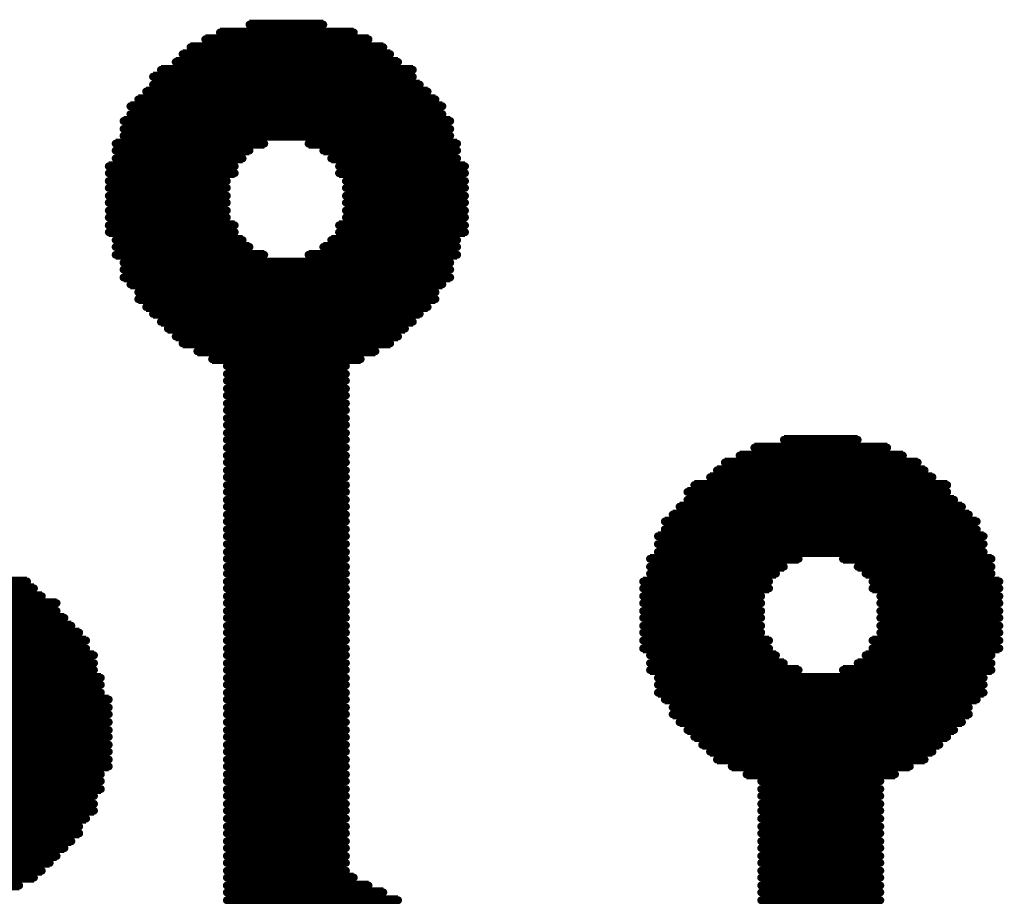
# Model space of a CAD drawing. Extents: x -0.07 to 0.95, y -0.15 to 1.54.
# Tile 15 of 19: x 0.4922 to 0.5923, y 0.6859 to 0.775. Entities that reach past the tile are written whole.
import ezdxf

# ---------------------------------------------------------------- set-up
doc = ezdxf.new("R2010")
doc.units = 0
doc.layers.get('0').update_dxf_attribs({"linetype": 'CONTINUOUS'})
doc.layers.add('gto', color=2, linetype='CONTINUOUS')

# ---------------------------------------------------------------- blocks, each defined once
blk = doc.blocks.new('D74')
at = {"const_width": 0.0004}
blk.add_lwpolyline([(-0.0002, 0, 1), (0.0002, 0, 1)], format="xyb", close=True, dxfattribs=at)

msp = doc.modelspace()

# ---------------------------------------------------------------- linework, layer by layer
at = {"layer": 'gto', "color": 2, "const_width": 0.001}
for points in [[(0.5156, 0.7745), (0.5231, 0.7745)], [(0.5111, 0.773), (0.5277, 0.773)], [(0.5126, 0.7737), (0.5262, 0.7737)], [(0.5096, 0.7722), (0.5292, 0.7722)], [(0.5088, 0.7715), (0.5299, 0.7715)], [(0.5066, 0.7699), (0.5322, 0.7699)], [(0.5081, 0.7707), (0.5307, 0.7707)], [(0.5058, 0.7692), (0.5322, 0.7692)], [(0.5058, 0.7684), (0.5329, 0.7684)], [(0.5043, 0.7669), (0.5345, 0.7669)], [(0.5051, 0.7677), (0.5337, 0.7677)], [(0.5035, 0.7662), (0.5352, 0.7662)], [(0.5035, 0.7654), (0.5352, 0.7654)], [(0.5028, 0.7647), (0.536, 0.7647)], [(0.5028, 0.7639), (0.536, 0.7639)], [(0.5028, 0.7632), (0.536, 0.7632)], [(0.502, 0.7624), (0.5171, 0.7624)], [(0.5216, 0.7624), (0.5367, 0.7624)], [(0.502, 0.7617), (0.5156, 0.7617)], [(0.502, 0.7609), (0.5149, 0.7609)], [(0.5231, 0.7617), (0.5367, 0.7617)], [(0.5239, 0.7609), (0.5367, 0.7609)], [(0.5013, 0.7601), (0.5141, 0.7601)], [(0.5247, 0.7601), (0.5375, 0.7601)], [(0.5013, 0.7594), (0.5141, 0.7594)], [(0.5247, 0.7594), (0.5375, 0.7594)], [(0.5013, 0.7586), (0.5133, 0.7586)], [(0.5013, 0.7579), (0.5133, 0.7579)], [(0.5254, 0.7586), (0.5375, 0.7586)], [(0.5254, 0.7579), (0.5375, 0.7579)], [(0.5013, 0.7571), (0.5133, 0.7571)], [(0.5254, 0.7571), (0.5375, 0.7571)], [(0.5013, 0.7564), (0.5133, 0.7564)], [(0.5254, 0.7564), (0.5375, 0.7564)], [(0.5013, 0.7556), (0.5133, 0.7556)], [(0.5013, 0.7549), (0.5133, 0.7549)], [(0.5254, 0.7556), (0.5375, 0.7556)], [(0.5254, 0.7549), (0.5375, 0.7549)], [(0.5013, 0.7541), (0.5141, 0.7541)], [(0.5247, 0.7541), (0.5375, 0.7541)], [(0.5013, 0.7534), (0.5141, 0.7534)], [(0.5247, 0.7534), (0.5375, 0.7534)], [(0.502, 0.7526), (0.5149, 0.7526)], [(0.502, 0.7519), (0.5156, 0.7519)], [(0.5231, 0.7519), (0.5367, 0.7519)], [(0.5239, 0.7526), (0.5367, 0.7526)], [(0.502, 0.7511), (0.5171, 0.7511)], [(0.5216, 0.7511), (0.5367, 0.7511)], [(0.5028, 0.7503), (0.536, 0.7503)], [(0.5028, 0.7496), (0.536, 0.7496)], [(0.5028, 0.7488), (0.536, 0.7488)], [(0.5035, 0.7481), (0.5352, 0.7481)], [(0.5043, 0.7473), (0.5345, 0.7473)], [(0.5043, 0.7466), (0.5345, 0.7466)], [(0.5051, 0.7458), (0.5337, 0.7458)], [(0.5058, 0.7451), (0.5329, 0.7451)], [(0.5066, 0.7443), (0.5322, 0.7443)], [(0.5073, 0.7436), (0.5314, 0.7436)], [(0.5081, 0.7428), (0.5307, 0.7428)], [(0.5088, 0.7421), (0.5299, 0.7421)], [(0.5103, 0.7413), (0.5284, 0.7413)], [(0.5118, 0.7405), (0.5269, 0.7405)], [(0.5133, 0.7398), (0.5254, 0.7398)], [(0.5133, 0.739), (0.5254, 0.739)], [(0.5133, 0.7383), (0.5254, 0.7383)], [(0.5133, 0.7375), (0.5254, 0.7375)], [(0.5133, 0.7368), (0.5254, 0.7368)], [(0.5133, 0.736), (0.5254, 0.736)], [(0.5133, 0.7353), (0.5254, 0.7353)], [(0.5133, 0.7345), (0.5254, 0.7345)], [(0.5133, 0.7338), (0.5254, 0.7338)], [(0.5133, 0.733), (0.5254, 0.733)], [(0.5133, 0.7323), (0.5254, 0.7323)], [(0.5699, 0.7323), (0.5774, 0.7323)], [(0.5133, 0.7315), (0.5254, 0.7315)], [(0.5669, 0.7315), (0.5804, 0.7315)], [(0.5133, 0.7307), (0.5254, 0.7307)], [(0.5133, 0.73), (0.5254, 0.73)], [(0.5639, 0.73), (0.5835, 0.73)], [(0.5654, 0.7307), (0.582, 0.7307)], [(0.5133, 0.7292), (0.5254, 0.7292)], [(0.5631, 0.7292), (0.5842, 0.7292)], [(0.5133, 0.7285), (0.5254, 0.7285)], [(0.5624, 0.7285), (0.585, 0.7285)], [(0.5133, 0.7277), (0.5254, 0.7277)], [(0.5133, 0.727), (0.5254, 0.727)], [(0.5601, 0.727), (0.5865, 0.727)], [(0.5608, 0.7277), (0.5865, 0.7277)], [(0.5133, 0.7262), (0.5254, 0.7262)], [(0.5601, 0.7262), (0.5872, 0.7262)], [(0.5133, 0.7255), (0.5254, 0.7255)], [(0.5593, 0.7255), (0.588, 0.7255)], [(0.5133, 0.7247), (0.5254, 0.7247)], [(0.5133, 0.724), (0.5254, 0.724)], [(0.5578, 0.724), (0.5895, 0.724)], [(0.5586, 0.7247), (0.5887, 0.7247)], [(0.5133, 0.7232), (0.5254, 0.7232)], [(0.5578, 0.7232), (0.5895, 0.7232)], [(0.5133, 0.7225), (0.5254, 0.7225)], [(0.5571, 0.7225), (0.5902, 0.7225)], [(0.5133, 0.7217), (0.5254, 0.7217)], [(0.5133, 0.7209), (0.5254, 0.7209)], [(0.5571, 0.7217), (0.5902, 0.7217)], [(0.5571, 0.7209), (0.5902, 0.7209)], [(0.5133, 0.7202), (0.5254, 0.7202)], [(0.5563, 0.7202), (0.5714, 0.7202)], [(0.5759, 0.7202), (0.591, 0.7202)], [(0.5133, 0.7194), (0.5254, 0.7194)], [(0.5563, 0.7194), (0.5699, 0.7194)], [(0.5774, 0.7194), (0.591, 0.7194)], [(0.4734, 0.7179), (0.493, 0.7179)], [(0.5133, 0.7187), (0.5254, 0.7187)], [(0.5133, 0.7179), (0.5254, 0.7179)], [(0.5556, 0.7179), (0.5684, 0.7179)], [(0.5563, 0.7187), (0.5691, 0.7187)], [(0.5782, 0.7187), (0.591, 0.7187)], [(0.5789, 0.7179), (0.5918, 0.7179)], [(0.4726, 0.7172), (0.4937, 0.7172)], [(0.5133, 0.7172), (0.5254, 0.7172)], [(0.5556, 0.7172), (0.5684, 0.7172)], [(0.5789, 0.7172), (0.5918, 0.7172)], [(0.4719, 0.7164), (0.4945, 0.7164)], [(0.5133, 0.7164), (0.5254, 0.7164)], [(0.5556, 0.7164), (0.5676, 0.7164)], [(0.5797, 0.7164), (0.5918, 0.7164)], [(0.4696, 0.7149), (0.496, 0.7149)], [(0.4704, 0.7157), (0.496, 0.7157)], [(0.5133, 0.7157), (0.5254, 0.7157)], [(0.5133, 0.7149), (0.5254, 0.7149)], [(0.5556, 0.7157), (0.5676, 0.7157)], [(0.5556, 0.7149), (0.5676, 0.7149)], [(0.5797, 0.7157), (0.5918, 0.7157)], [(0.5797, 0.7149), (0.5918, 0.7149)], [(0.4696, 0.7142), (0.4968, 0.7142)], [(0.5133, 0.7142), (0.5254, 0.7142)], [(0.5556, 0.7142), (0.5676, 0.7142)], [(0.5797, 0.7142), (0.5918, 0.7142)], [(0.4689, 0.7134), (0.4975, 0.7134)], [(0.5133, 0.7134), (0.5254, 0.7134)], [(0.5556, 0.7134), (0.5676, 0.7134)], [(0.5797, 0.7134), (0.5918, 0.7134)], [(0.4674, 0.7119), (0.499, 0.7119)], [(0.4681, 0.7127), (0.4983, 0.7127)], [(0.5133, 0.7127), (0.5254, 0.7127)], [(0.5133, 0.7119), (0.5254, 0.7119)], [(0.5556, 0.7127), (0.5676, 0.7127)], [(0.5556, 0.7119), (0.5684, 0.7119)], [(0.5789, 0.7119), (0.5918, 0.7119)], [(0.5797, 0.7127), (0.5918, 0.7127)], [(0.4674, 0.7111), (0.499, 0.7111)], [(0.5133, 0.7111), (0.5254, 0.7111)], [(0.5556, 0.7111), (0.5684, 0.7111)], [(0.5789, 0.7111), (0.5918, 0.7111)], [(0.4666, 0.7104), (0.4998, 0.7104)], [(0.5133, 0.7104), (0.5254, 0.7104)], [(0.5563, 0.7104), (0.5691, 0.7104)], [(0.5782, 0.7104), (0.591, 0.7104)], [(0.4666, 0.7096), (0.4998, 0.7096)], [(0.4666, 0.7089), (0.4998, 0.7089)], [(0.5133, 0.7096), (0.5254, 0.7096)], [(0.5133, 0.7089), (0.5254, 0.7089)], [(0.5563, 0.7096), (0.5699, 0.7096)], [(0.5563, 0.7089), (0.5714, 0.7089)], [(0.5759, 0.7089), (0.591, 0.7089)], [(0.5774, 0.7096), (0.591, 0.7096)], [(0.4854, 0.7081), (0.5005, 0.7081)], [(0.5133, 0.7081), (0.5254, 0.7081)], [(0.5571, 0.7081), (0.5902, 0.7081)], [(0.487, 0.7074), (0.5005, 0.7074)], [(0.5133, 0.7074), (0.5254, 0.7074)], [(0.5571, 0.7074), (0.5902, 0.7074)], [(0.4877, 0.7066), (0.5005, 0.7066)], [(0.4885, 0.7059), (0.5013, 0.7059)], [(0.5133, 0.7066), (0.5254, 0.7066)], [(0.5133, 0.7059), (0.5254, 0.7059)], [(0.5571, 0.7066), (0.5902, 0.7066)], [(0.5578, 0.7059), (0.5895, 0.7059)], [(0.4885, 0.7051), (0.5013, 0.7051)], [(0.5133, 0.7051), (0.5254, 0.7051)], [(0.5586, 0.7051), (0.5887, 0.7051)], [(0.4892, 0.7044), (0.5013, 0.7044)], [(0.5133, 0.7044), (0.5254, 0.7044)], [(0.5586, 0.7044), (0.5887, 0.7044)], [(0.4892, 0.7036), (0.5013, 0.7036)], [(0.5133, 0.7036), (0.5254, 0.7036)], [(0.5593, 0.7036), (0.588, 0.7036)], [(0.4892, 0.7028), (0.5013, 0.7028)], [(0.4892, 0.7021), (0.5013, 0.7021)], [(0.5133, 0.7028), (0.5254, 0.7028)], [(0.5133, 0.7021), (0.5254, 0.7021)], [(0.5601, 0.7028), (0.5872, 0.7028)], [(0.5608, 0.7021), (0.5865, 0.7021)], [(0.4892, 0.7013), (0.5013, 0.7013)], [(0.5133, 0.7013), (0.5254, 0.7013)], [(0.5616, 0.7013), (0.5857, 0.7013)], [(0.4892, 0.7006), (0.5013, 0.7006)], [(0.5133, 0.7006), (0.5254, 0.7006)], [(0.5624, 0.7006), (0.585, 0.7006)], [(0.4885, 0.6998), (0.5013, 0.6998)], [(0.4885, 0.6991), (0.5013, 0.6991)], [(0.5133, 0.6998), (0.5254, 0.6998)], [(0.5133, 0.6991), (0.5254, 0.6991)], [(0.5631, 0.6998), (0.5842, 0.6998)], [(0.5646, 0.6991), (0.5827, 0.6991)], [(0.4877, 0.6983), (0.5005, 0.6983)], [(0.5133, 0.6983), (0.5254, 0.6983)], [(0.5661, 0.6983), (0.5812, 0.6983)], [(0.487, 0.6976), (0.5005, 0.6976)], [(0.5133, 0.6976), (0.5254, 0.6976)], [(0.5676, 0.6976), (0.5797, 0.6976)], [(0.4666, 0.6961), (0.4998, 0.6961)], [(0.4854, 0.6968), (0.5005, 0.6968)], [(0.5133, 0.6968), (0.5254, 0.6968)], [(0.5133, 0.6961), (0.5254, 0.6961)], [(0.5676, 0.6968), (0.5797, 0.6968)], [(0.5676, 0.6961), (0.5797, 0.6961)], [(0.4666, 0.6953), (0.4998, 0.6953)], [(0.5133, 0.6953), (0.5254, 0.6953)], [(0.5676, 0.6953), (0.5797, 0.6953)], [(0.4666, 0.6946), (0.4998, 0.6946)], [(0.5133, 0.6946), (0.5254, 0.6946)], [(0.5676, 0.6946), (0.5797, 0.6946)], [(0.4674, 0.6938), (0.499, 0.6938)], [(0.4681, 0.693), (0.4983, 0.693)], [(0.5133, 0.6938), (0.5254, 0.6938)], [(0.5133, 0.693), (0.5254, 0.693)], [(0.5676, 0.6938), (0.5797, 0.6938)], [(0.5676, 0.693), (0.5797, 0.693)], [(0.4681, 0.6923), (0.4983, 0.6923)], [(0.5133, 0.6923), (0.5254, 0.6923)], [(0.5676, 0.6923), (0.5797, 0.6923)], [(0.4689, 0.6915), (0.4975, 0.6915)], [(0.5133, 0.6915), (0.5254, 0.6915)], [(0.5676, 0.6915), (0.5797, 0.6915)], [(0.4696, 0.6908), (0.4968, 0.6908)], [(0.4704, 0.69), (0.496, 0.69)], [(0.5133, 0.6908), (0.5254, 0.6908)], [(0.5133, 0.69), (0.5254, 0.69)], [(0.5676, 0.6908), (0.5797, 0.6908)], [(0.5676, 0.69), (0.5797, 0.69)], [(0.4711, 0.6893), (0.4953, 0.6893)], [(0.5133, 0.6893), (0.5254, 0.6893)], [(0.5676, 0.6893), (0.5797, 0.6893)], [(0.4719, 0.6885), (0.4945, 0.6885)], [(0.5133, 0.6885), (0.5254, 0.6885)], [(0.5676, 0.6885), (0.5797, 0.6885)], [(0.4726, 0.6878), (0.4937, 0.6878)], [(0.4741, 0.687), (0.4922, 0.687)], [(0.5133, 0.6878), (0.5262, 0.6878)], [(0.5133, 0.687), (0.5277, 0.687)], [(0.5676, 0.6878), (0.5797, 0.6878)], [(0.5676, 0.687), (0.5797, 0.687)], [(0.5133, 0.6863), (0.5292, 0.6863)], [(0.5676, 0.6863), (0.5797, 0.6863)], [(0.5133, 0.6855), (0.5307, 0.6855)], [(0.5676, 0.6855), (0.5797, 0.6855)]]:
    msp.add_lwpolyline(points, dxfattribs=at)

# ---------------------------------------------------------------- block references
at = {"layer": 'gto'}
for p in [(0.5156, 0.7745), (0.5231, 0.7745), (0.5111, 0.773), (0.5126, 0.7737), (0.5262, 0.7737), (0.5277, 0.773), (0.5096, 0.7722), (0.5292, 0.7722), (0.5088, 0.7715), (0.5299, 0.7715), (0.5081, 0.7707), (0.5307, 0.7707), (0.5058, 0.7692), (0.5066, 0.7699), (0.5322, 0.7699), (0.5322, 0.7692), (0.5058, 0.7684), (0.5329, 0.7684), (0.5051, 0.7677), (0.5337, 0.7677), (0.5035, 0.7662), (0.5043, 0.7669), (0.5345, 0.7669), (0.5352, 0.7662), (0.5035, 0.7654), (0.5352, 0.7654), (0.5028, 0.7647), (0.536, 0.7647), (0.5028, 0.7639), (0.5028, 0.7632), (0.536, 0.7639), (0.536, 0.7632), (0.502, 0.7624), (0.5171, 0.7624), (0.5216, 0.7624), (0.5367, 0.7624), (0.502, 0.7617), (0.5156, 0.7617), (0.5231, 0.7617), (0.5367, 0.7617), (0.5013, 0.7601), (0.502, 0.7609), (0.5141, 0.7601), (0.5149, 0.7609), (0.5239, 0.7609), (0.5247, 0.7601), (0.5367, 0.7609), (0.5375, 0.7601), (0.5013, 0.7594), (0.5141, 0.7594), (0.5247, 0.7594), (0.5375, 0.7594), (0.5013, 0.7586), (0.5133, 0.7586), (0.5254, 0.7586), (0.5375, 0.7586), (0.5013, 0.7579), (0.5013, 0.7571), (0.5133, 0.7579), (0.5133, 0.7571), (0.5254, 0.7579), (0.5254, 0.7571), (0.5375, 0.7579), (0.5375, 0.7571), (0.5013, 0.7564), (0.5133, 0.7564), (0.5254, 0.7564), (0.5375, 0.7564), (0.5013, 0.7556), (0.5133, 0.7556), (0.5254, 0.7556), (0.5375, 0.7556), (0.5013, 0.7549), (0.5013, 0.7541), (0.5133, 0.7549), (0.5141, 0.7541), (0.5247, 0.7541), (0.5254, 0.7549), (0.5375, 0.7549), (0.5375, 0.7541), (0.5013, 0.7534), (0.5141, 0.7534), (0.5247, 0.7534), (0.5375, 0.7534), (0.502, 0.7526), (0.5149, 0.7526), (0.5239, 0.7526), (0.5367, 0.7526), (0.502, 0.7519), (0.502, 0.7511), (0.5156, 0.7519), (0.5171, 0.7511), (0.5216, 0.7511), (0.5231, 0.7519), (0.5367, 0.7519), (0.5367, 0.7511), (0.5028, 0.7503), (0.536, 0.7503), (0.5028, 0.7496), (0.536, 0.7496), (0.5028, 0.7488), (0.5035, 0.7481), (0.5352, 0.7481), (0.536, 0.7488), (0.5043, 0.7473), (0.5345, 0.7473), (0.5043, 0.7466), (0.5345, 0.7466), (0.5051, 0.7458), (0.5058, 0.7451), (0.5329, 0.7451), (0.5337, 0.7458), (0.5066, 0.7443), (0.5322, 0.7443), (0.5073, 0.7436), (0.5314, 0.7436), (0.5081, 0.7428), (0.5088, 0.7421), (0.5299, 0.7421), (0.5307, 0.7428), (0.5103, 0.7413), (0.5284, 0.7413), (0.5118, 0.7405), (0.5269, 0.7405), (0.5133, 0.7398), (0.5133, 0.739), (0.5254, 0.7398), (0.5254, 0.739), (0.5133, 0.7383), (0.5254, 0.7383), (0.5133, 0.7375), (0.5254, 0.7375), (0.5133, 0.7368), (0.5133, 0.736), (0.5254, 0.7368), (0.5254, 0.736), (0.5133, 0.7353), (0.5254, 0.7353), (0.5133, 0.7345), (0.5254, 0.7345), (0.5133, 0.7338), (0.5133, 0.733), (0.5254, 0.7338), (0.5254, 0.733), (0.5133, 0.7323), (0.5254, 0.7323), (0.5699, 0.7323), (0.5774, 0.7323), (0.5133, 0.7315), (0.5254, 0.7315), (0.5669, 0.7315), (0.5804, 0.7315), (0.5133, 0.7307), (0.5133, 0.73), (0.5254, 0.7307), (0.5254, 0.73), (0.5639, 0.73), (0.5654, 0.7307), (0.582, 0.7307), (0.5835, 0.73), (0.5133, 0.7292), (0.5254, 0.7292), (0.5631, 0.7292), (0.5842, 0.7292), (0.5133, 0.7285), (0.5254, 0.7285), (0.5624, 0.7285), (0.585, 0.7285), (0.5133, 0.7277), (0.5133, 0.727), (0.5254, 0.7277), (0.5254, 0.727), (0.5601, 0.727), (0.5608, 0.7277), (0.5865, 0.7277), (0.5865, 0.727), (0.5133, 0.7262), (0.5254, 0.7262), (0.5601, 0.7262), (0.5872, 0.7262), (0.5133, 0.7255), (0.5254, 0.7255), (0.5593, 0.7255), (0.588, 0.7255), (0.5133, 0.7247), (0.5133, 0.724), (0.5254, 0.7247), (0.5254, 0.724), (0.5578, 0.724), (0.5586, 0.7247), (0.5887, 0.7247), (0.5895, 0.724), (0.5133, 0.7232), (0.5254, 0.7232), (0.5578, 0.7232), (0.5895, 0.7232), (0.5133, 0.7225), (0.5254, 0.7225), (0.5571, 0.7225), (0.5902, 0.7225), (0.5133, 0.7217), (0.5254, 0.7217), (0.5571, 0.7217), (0.5902, 0.7217), (0.5133, 0.7209), (0.5133, 0.7202), (0.5254, 0.7209), (0.5254, 0.7202), (0.5563, 0.7202), (0.5571, 0.7209), (0.5714, 0.7202), (0.5759, 0.7202), (0.5902, 0.7209), (0.591, 0.7202), (0.5133, 0.7194), (0.5254, 0.7194), (0.5563, 0.7194), (0.5699, 0.7194), (0.5774, 0.7194), (0.591, 0.7194), (0.5133, 0.7187), (0.5254, 0.7187), (0.5563, 0.7187), (0.5691, 0.7187), (0.5782, 0.7187), (0.591, 0.7187), (0.493, 0.7179), (0.4937, 0.7172), (0.5133, 0.7179), (0.5133, 0.7172), (0.5254, 0.7179), (0.5254, 0.7172), (0.5556, 0.7179), (0.5556, 0.7172), (0.5684, 0.7179), (0.5684, 0.7172), (0.5789, 0.7179), (0.5789, 0.7172), (0.5918, 0.7179), (0.5918, 0.7172), (0.4945, 0.7164), (0.5133, 0.7164), (0.5254, 0.7164), (0.5556, 0.7164), (0.5676, 0.7164), (0.5797, 0.7164), (0.5918, 0.7164), (0.496, 0.7157), (0.5133, 0.7157), (0.5254, 0.7157), (0.5556, 0.7157), (0.5676, 0.7157), (0.5797, 0.7157), (0.5918, 0.7157), (0.496, 0.7149), (0.4968, 0.7142), (0.5133, 0.7149), (0.5133, 0.7142), (0.5254, 0.7149), (0.5254, 0.7142), (0.5556, 0.7149), (0.5556, 0.7142), (0.5676, 0.7149), (0.5676, 0.7142), (0.5797, 0.7149), (0.5797, 0.7142), (0.5918, 0.7149), (0.5918, 0.7142), (0.4975, 0.7134), (0.5133, 0.7134), (0.5254, 0.7134), (0.5556, 0.7134), (0.5676, 0.7134), (0.5797, 0.7134), (0.5918, 0.7134), (0.4983, 0.7127), (0.5133, 0.7127), (0.5254, 0.7127), (0.5556, 0.7127), (0.5676, 0.7127), (0.5797, 0.7127), (0.5918, 0.7127), (0.499, 0.7119), (0.499, 0.7111), (0.5133, 0.7119), (0.5133, 0.7111), (0.5254, 0.7119), (0.5254, 0.7111), (0.5556, 0.7119), (0.5556, 0.7111), (0.5684, 0.7119), (0.5684, 0.7111), (0.5789, 0.7119), (0.5789, 0.7111), (0.5918, 0.7119), (0.5918, 0.7111), (0.4998, 0.7104), (0.5133, 0.7104), (0.5254, 0.7104), (0.5563, 0.7104), (0.5691, 0.7104), (0.5782, 0.7104), (0.591, 0.7104), (0.4998, 0.7096), (0.5133, 0.7096), (0.5254, 0.7096), (0.5563, 0.7096), (0.5699, 0.7096), (0.5774, 0.7096), (0.591, 0.7096), (0.4998, 0.7089), (0.5005, 0.7081), (0.5133, 0.7089), (0.5133, 0.7081), (0.5254, 0.7089), (0.5254, 0.7081), (0.5563, 0.7089), (0.5571, 0.7081), (0.5714, 0.7089), (0.5759, 0.7089), (0.5902, 0.7081), (0.591, 0.7089), (0.5005, 0.7074), (0.5133, 0.7074), (0.5254, 0.7074), (0.5571, 0.7074), (0.5902, 0.7074), (0.5005, 0.7066), (0.5133, 0.7066), (0.5254, 0.7066), (0.5571, 0.7066), (0.5902, 0.7066), (0.5013, 0.7059), (0.5013, 0.7051), (0.5133, 0.7059), (0.5133, 0.7051), (0.5254, 0.7059), (0.5254, 0.7051), (0.5578, 0.7059), (0.5586, 0.7051), (0.5887, 0.7051), (0.5895, 0.7059), (0.5013, 0.7044), (0.5133, 0.7044), (0.5254, 0.7044), (0.5586, 0.7044), (0.5887, 0.7044), (0.5013, 0.7036), (0.5133, 0.7036), (0.5254, 0.7036), (0.5593, 0.7036), (0.588, 0.7036), (0.5013, 0.7028), (0.5013, 0.7021), (0.5133, 0.7028), (0.5133, 0.7021), (0.5254, 0.7028), (0.5254, 0.7021), (0.5601, 0.7028), (0.5608, 0.7021), (0.5865, 0.7021), (0.5872, 0.7028), (0.5013, 0.7013), (0.5133, 0.7013), (0.5254, 0.7013), (0.5616, 0.7013), (0.5857, 0.7013), (0.5013, 0.7006), (0.5133, 0.7006), (0.5254, 0.7006), (0.5624, 0.7006), (0.585, 0.7006), (0.5013, 0.6998), (0.5013, 0.6991), (0.5133, 0.6998), (0.5133, 0.6991), (0.5254, 0.6998), (0.5254, 0.6991), (0.5631, 0.6998), (0.5646, 0.6991), (0.5827, 0.6991), (0.5842, 0.6998), (0.5005, 0.6983), (0.5133, 0.6983), (0.5254, 0.6983), (0.5661, 0.6983), (0.5812, 0.6983), (0.5005, 0.6976), (0.5133, 0.6976), (0.5254, 0.6976), (0.5676, 0.6976), (0.5797, 0.6976), (0.4998, 0.6961), (0.5005, 0.6968), (0.5133, 0.6968), (0.5133, 0.6961), (0.5254, 0.6968), (0.5254, 0.6961), (0.5676, 0.6968), (0.5676, 0.6961), (0.5797, 0.6968), (0.5797, 0.6961), (0.4998, 0.6953), (0.5133, 0.6953), (0.5254, 0.6953), (0.5676, 0.6953), (0.5797, 0.6953), (0.4998, 0.6946), (0.5133, 0.6946), (0.5254, 0.6946), (0.5676, 0.6946), (0.5797, 0.6946), (0.4983, 0.693), (0.499, 0.6938), (0.5133, 0.6938), (0.5133, 0.693), (0.5254, 0.6938), (0.5254, 0.693), (0.5676, 0.6938), (0.5676, 0.693), (0.5797, 0.6938), (0.5797, 0.693), (0.4983, 0.6923), (0.5133, 0.6923), (0.5254, 0.6923), (0.5676, 0.6923), (0.5797, 0.6923), (0.4975, 0.6915), (0.5133, 0.6915), (0.5254, 0.6915), (0.5676, 0.6915), (0.5797, 0.6915), (0.496, 0.69), (0.4968, 0.6908), (0.5133, 0.6908), (0.5133, 0.69), (0.5254, 0.6908), (0.5254, 0.69), (0.5676, 0.6908), (0.5676, 0.69), (0.5797, 0.6908), (0.5797, 0.69), (0.4953, 0.6893), (0.5133, 0.6893), (0.5254, 0.6893), (0.5676, 0.6893), (0.5797, 0.6893), (0.4945, 0.6885), (0.5133, 0.6885), (0.5254, 0.6885), (0.5676, 0.6885), (0.5797, 0.6885), (0.4922, 0.687), (0.4937, 0.6878), (0.5133, 0.6878), (0.5133, 0.687), (0.5262, 0.6878), (0.5277, 0.687), (0.5676, 0.6878), (0.5676, 0.687), (0.5797, 0.6878), (0.5797, 0.687), (0.5133, 0.6863), (0.5292, 0.6863), (0.5676, 0.6863), (0.5797, 0.6863), (0.5133, 0.6855), (0.5307, 0.6855), (0.5676, 0.6855), (0.5797, 0.6855)]:
    msp.add_blockref('D74', p, dxfattribs=at)

doc.saveas('drawing.dxf')
